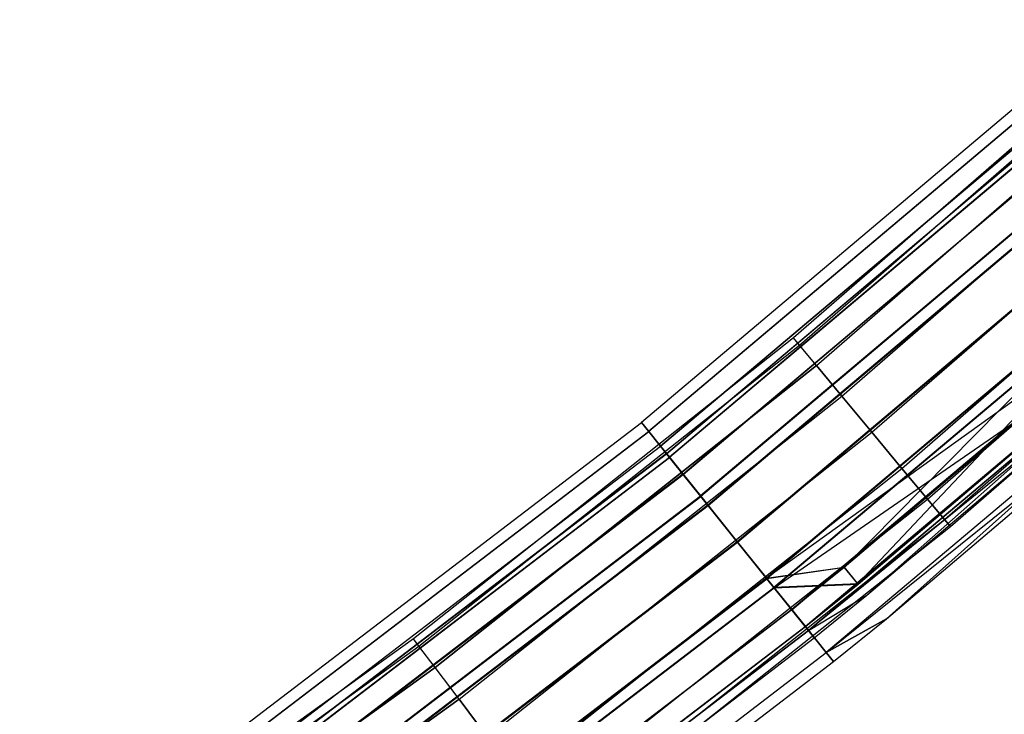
# Model space of a CAD drawing. Extents: x -176 to 176, y -176 to 176.
# Tile 190 of 208: x 97 to 113, y -138 to -126. Entities that reach past the tile are written whole.
import ezdxf

# ---------------------------------------------------------------- set-up
doc = ezdxf.new("R2010")
doc.units = 0
doc.header["$LTSCALE"] = 25.4
doc.layers.get('0').update_dxf_attribs({"linetype": 'CONTINUOUS'})

# ---------------------------------------------------------------- blocks, each defined once
blk = doc.blocks.new('BIURKOWA_B_STL')
at = {"color": 0}
for p, q in [((115.202, -126.371, 408), (109.243, -131.556, 408)), ((115.202, -126.371, 408), (109.243, -131.556, 408)), ((115.202, -126.371, 197), (109.243, -131.556, 197)), ((115.202, -126.371, 197), (109.243, -131.556, 197)), ((109.34, -131.673, 408.765), (115.305, -126.483, 408.765)), ((109.34, -131.673, 408.765), (115.305, -126.483, 408.765)), ((109.34, -131.673, 407.235), (115.305, -126.483, 407.235)), ((109.34, -131.673, 407.235), (115.305, -126.483, 407.235)), ((109.34, -131.673, 197.765), (115.305, -126.483, 197.765)), ((109.34, -131.673, 197.765), (115.305, -126.483, 197.765)), ((109.34, -131.673, 196.235), (115.305, -126.483, 196.235)), ((109.34, -131.673, 196.235), (115.305, -126.483, 196.235)), ((109.617, -132.007, 409.414), (115.597, -126.803, 409.414)), ((109.617, -132.007, 409.414), (115.597, -126.803, 409.414)), ((109.617, -132.007, 406.586), (115.597, -126.803, 406.586)), ((109.617, -132.007, 406.586), (115.597, -126.803, 406.586)), ((109.617, -132.007, 198.414), (115.597, -126.803, 198.414)), ((109.617, -132.007, 198.414), (115.597, -126.803, 198.414)), ((109.617, -132.007, 195.586), (115.597, -126.803, 195.586)), ((109.617, -132.007, 195.586), (115.597, -126.803, 195.586)), ((110.032, -132.506, 409.848), (116.034, -127.283, 409.848)), ((110.032, -132.506, 409.848), (116.034, -127.283, 409.848)), ((110.032, -132.506, 406.152), (116.034, -127.283, 406.152)), ((110.032, -132.506, 406.152), (116.034, -127.283, 406.152)), ((110.032, -132.506, 198.848), (116.034, -127.283, 198.848)), ((110.032, -132.506, 198.848), (116.034, -127.283, 198.848)), ((110.032, -132.506, 195.152), (116.034, -127.283, 195.152)), ((110.032, -132.506, 195.152), (116.034, -127.283, 195.152)), ((113.062, -127.621, 408), (106.765, -132.934, 408)), ((113.062, -127.621, 408), (106.765, -132.934, 408)), ((113.062, -127.621, 196.996), (106.765, -132.934, 196.996)), ((113.062, -127.621, 196.996), (106.765, -132.934, 196.996)), ((113.187, -127.762, 197.952), (106.883, -133.081, 197.952)), ((113.187, -127.762, 197.952), (106.883, -133.081, 197.952)), ((113.189, -127.764, 408.957), (106.884, -133.083, 408.957)), ((113.189, -127.764, 408.957), (106.884, -133.083, 408.957)), ((113.189, -127.764, 407.043), (106.884, -133.083, 407.043)), ((113.189, -127.764, 407.043), (106.884, -133.083, 407.043)), ((113.19, -127.765, 196.04), (106.885, -133.084, 196.04)), ((113.19, -127.765, 196.04), (106.885, -133.084, 196.04)), ((110.521, -133.095, 410), (116.549, -127.849, 410)), ((110.521, -133.095, 410), (116.549, -127.849, 410)), ((110.521, -133.095, 406), (116.549, -127.849, 406)), ((110.521, -133.095, 406), (116.549, -127.849, 406)), ((110.521, -133.095, 199), (116.549, -127.849, 199)), ((110.521, -133.095, 199), (116.549, -127.849, 199)), ((110.521, -133.095, 195), (116.549, -127.849, 195)), ((110.521, -133.095, 195), (116.549, -127.849, 195)), ((107.078, -133.324, 196.996), (113.394, -127.995, 196.996)), ((107.078, -133.324, 196.996), (113.394, -127.995, 196.996)), ((113.394, -127.995, 408), (107.078, -133.324, 408)), ((113.394, -127.995, 408), (107.078, -133.324, 408)), ((107.172, -133.442, 197.761), (113.494, -128.108, 197.761)), ((107.172, -133.442, 197.761), (113.494, -128.108, 197.761)), ((107.173, -133.443, 407.235), (113.495, -128.109, 407.235)), ((107.173, -133.443, 407.235), (113.495, -128.109, 407.235)), ((107.173, -133.443, 408.765), (113.495, -128.109, 408.765)), ((107.173, -133.443, 408.765), (113.495, -128.109, 408.765)), ((107.174, -133.444, 196.231), (113.496, -128.11, 196.231)), ((107.174, -133.444, 196.231), (113.496, -128.11, 196.231)), ((113.545, -128.166, 198.764), (107.221, -133.502, 198.764)), ((113.545, -128.166, 198.764), (107.221, -133.502, 198.764)), ((113.548, -128.169, 409.768), (107.223, -133.505, 409.768)), ((113.548, -128.169, 409.768), (107.223, -133.505, 409.768)), ((113.548, -128.169, 406.232), (107.223, -133.505, 406.232)), ((113.548, -128.169, 406.232), (107.223, -133.505, 406.232)), ((113.55, -128.171, 195.23), (107.225, -133.507, 195.23)), ((113.55, -128.171, 195.23), (107.225, -133.507, 195.23)), ((107.442, -133.778, 198.41), (113.78, -128.431, 198.41)), ((107.442, -133.778, 198.41), (113.78, -128.431, 198.41)), ((107.444, -133.781, 406.586), (113.782, -128.434, 406.586)), ((107.444, -133.781, 409.414), (113.782, -128.434, 409.414)), ((107.444, -133.781, 409.414), (113.782, -128.434, 409.414)), ((107.444, -133.781, 406.586), (113.782, -128.434, 406.586)), ((113.784, -128.436, 195.583), (107.446, -133.783, 195.583)), ((113.784, -128.436, 195.583), (107.446, -133.783, 195.583)), ((111.009, -133.684, 409.848), (117.065, -128.414, 409.848)), ((111.009, -133.684, 409.848), (117.065, -128.414, 409.848)), ((111.009, -133.684, 406.152), (117.065, -128.414, 406.152)), ((111.009, -133.684, 406.152), (117.065, -128.414, 406.152)), ((111.009, -133.684, 198.848), (117.065, -128.414, 198.848)), ((111.009, -133.684, 198.848), (117.065, -128.414, 198.848)), ((111.009, -133.684, 195.152), (117.065, -128.414, 195.152)), ((111.009, -133.684, 195.152), (117.065, -128.414, 195.152)), ((114.082, -128.772, 199.307), (107.727, -134.133, 199.307)), ((114.082, -128.772, 199.307), (107.727, -134.133, 199.307)), ((114.086, -128.776, 410.31), (107.731, -134.138, 410.31)), ((114.086, -128.776, 410.31), (107.731, -134.138, 410.31)), ((114.086, -128.776, 405.69), (107.731, -134.138, 405.69)), ((114.086, -128.776, 405.69), (107.731, -134.138, 405.69)), ((114.088, -128.778, 194.689), (107.733, -134.14, 194.689)), ((114.088, -128.778, 194.689), (107.733, -134.14, 194.689)), ((114.209, -128.915, 198.845), (107.847, -134.282, 198.845)), ((114.209, -128.915, 198.845), (107.847, -134.282, 198.845)), ((114.213, -128.919, 406.152), (107.851, -134.287, 406.152)), ((107.851, -134.287, 409.848), (114.213, -128.919, 409.848)), ((107.851, -134.287, 409.848), (114.213, -128.919, 409.848)), ((114.213, -128.919, 406.152), (107.851, -134.287, 406.152)), ((107.852, -134.289, 195.151), (114.214, -128.921, 195.151)), ((107.852, -134.289, 195.151), (114.214, -128.921, 195.151)), ((111.424, -134.183, 409.414), (117.502, -128.894, 409.414)), ((111.424, -134.183, 409.414), (117.502, -128.894, 409.414)), ((111.424, -134.183, 406.586), (117.502, -128.894, 406.586)), ((111.424, -134.183, 406.586), (117.502, -128.894, 406.586)), ((111.424, -134.183, 198.414), (117.502, -128.894, 198.414)), ((111.424, -134.183, 198.414), (117.502, -128.894, 198.414)), ((111.424, -134.183, 195.586), (117.502, -128.894, 195.586)), ((111.424, -134.183, 195.586), (117.502, -128.894, 195.586)), ((111.701, -134.516, 408.765), (117.794, -129.214, 408.765)), ((111.701, -134.516, 408.765), (117.794, -129.214, 408.765)), ((111.701, -134.516, 407.235), (117.794, -129.214, 407.235)), ((111.701, -134.516, 407.235), (117.794, -129.214, 407.235)), ((111.701, -134.516, 197.765), (117.794, -129.214, 197.765)), ((111.701, -134.516, 197.765), (117.794, -129.214, 197.765)), ((111.701, -134.516, 196.235), (117.794, -129.214, 196.235)), ((111.701, -134.516, 196.235), (117.794, -129.214, 196.235)), ((111.798, -134.633, 408), (117.897, -129.327, 408)), ((111.798, -134.633, 408), (117.897, -129.327, 408)), ((111.798, -134.633, 197), (117.897, -129.327, 197)), ((111.798, -134.633, 197), (117.897, -129.327, 197)), ((114.716, -129.487, 199.5), (108.326, -134.878, 199.5)), ((114.716, -129.487, 199.5), (108.326, -134.878, 199.5)), ((114.716, -129.487, 199), (108.326, -134.878, 199)), ((114.716, -129.487, 199), (108.326, -134.878, 199)), ((114.72, -129.492, 410.5), (108.33, -134.884, 410.5)), ((114.72, -129.492, 410.5), (108.33, -134.884, 410.5)), ((114.72, -129.492, 405.5), (108.33, -134.884, 405.5)), ((114.72, -129.492, 405.5), (108.33, -134.884, 405.5)), ((108.33, -134.884, 410), (114.72, -129.492, 410)), ((108.33, -134.884, 406), (114.72, -129.492, 406)), ((108.33, -134.884, 406), (114.72, -129.492, 406)), ((108.33, -134.884, 410), (114.72, -129.492, 410)), ((114.722, -129.494, 194.5), (108.331, -134.885, 194.5)), ((114.722, -129.494, 194.5), (108.331, -134.885, 194.5)), ((108.331, -134.885, 195), (114.722, -129.494, 195)), ((108.331, -134.885, 195), (114.722, -129.494, 195)), ((115.223, -130.06, 198.851), (108.805, -135.475, 198.851)), ((115.223, -130.06, 198.851), (108.805, -135.475, 198.851)), ((115.228, -130.065, 409.848), (108.809, -135.48, 409.848)), ((115.228, -130.065, 409.848), (108.809, -135.48, 409.848)), ((108.809, -135.48, 406.152), (115.228, -130.065, 406.152)), ((108.809, -135.48, 406.152), (115.228, -130.065, 406.152)), ((115.229, -130.066, 195.153), (108.81, -135.482, 195.153)), ((115.229, -130.066, 195.153), (108.81, -135.482, 195.153)), ((115.228, -130.065, 406.152), (110.071, -135.295, 406.586)), ((115.228, -130.065, 406.152), (110.071, -135.295, 406.586)), ((115.35, -130.203, 199.312), (108.925, -135.624, 199.312)), ((115.35, -130.203, 199.312), (108.925, -135.624, 199.312)), ((115.355, -130.208, 410.31), (108.929, -135.63, 410.31)), ((115.355, -130.208, 410.31), (108.929, -135.63, 410.31)), ((115.355, -130.208, 405.69), (108.929, -135.63, 405.69)), ((115.355, -130.208, 405.69), (108.929, -135.63, 405.69)), ((115.356, -130.21, 194.691), (108.93, -135.631, 194.691)), ((115.356, -130.21, 194.691), (108.93, -135.631, 194.691)), ((115.35, -130.203, 199.312), (110.29, -135.565, 198.773)), ((115.35, -130.203, 199.312), (110.29, -135.565, 198.773)), ((115.654, -130.547, 198.42), (108.805, -135.475, 198.851)), ((115.654, -130.547, 198.42), (108.805, -135.475, 198.851)), ((109.216, -135.987, 195.587), (115.659, -130.551, 195.587)), ((109.216, -135.987, 195.587), (115.659, -130.551, 195.587)), ((115.658, -130.551, 409.414), (109.216, -135.986, 409.414)), ((115.658, -130.551, 409.414), (109.216, -135.986, 409.414)), ((110.067, -135.291, 198.42), (115.654, -130.547, 198.42)), ((110.067, -135.291, 198.42), (115.654, -130.547, 198.42)), ((115.658, -130.551, 406.586), (110.071, -135.295, 406.586)), ((115.658, -130.551, 406.586), (110.071, -135.295, 406.586)), ((108.929, -135.63, 405.69), (115.892, -130.816, 406.232)), ((108.929, -135.63, 405.69), (115.892, -130.816, 406.232)), ((115.892, -130.816, 409.768), (109.437, -136.262, 409.768)), ((115.892, -130.816, 409.768), (109.437, -136.262, 409.768)), ((115.893, -130.816, 195.233), (109.437, -136.263, 195.233)), ((115.893, -130.816, 195.233), (109.437, -136.263, 195.233)), ((110.29, -135.565, 198.773), (115.889, -130.811, 198.773)), ((110.29, -135.565, 198.773), (115.889, -130.811, 198.773)), ((110.294, -135.569, 406.232), (115.892, -130.816, 406.232)), ((110.294, -135.569, 406.232), (115.892, -130.816, 406.232)), ((115.946, -130.875, 408.765), (109.487, -136.324, 408.765)), ((115.946, -130.875, 408.765), (109.487, -136.324, 408.765)), ((109.487, -136.324, 196.235), (115.946, -130.876, 196.235)), ((109.487, -136.324, 196.235), (115.946, -130.876, 196.235)), ((116.046, -130.989, 408), (109.487, -136.324, 408.765)), ((116.046, -130.989, 408), (109.487, -136.324, 408.765)), ((115.946, -130.876, 196.235), (110.44, -135.749, 197)), ((115.946, -130.876, 196.235), (110.44, -135.749, 197)), ((110.44, -135.749, 197), (116.046, -130.989, 197)), ((110.44, -135.749, 197), (116.046, -130.989, 197)), ((110.44, -135.749, 408), (116.046, -130.989, 408)), ((110.44, -135.749, 408), (116.046, -130.989, 408)), ((116.252, -131.221, 408.957), (109.776, -136.684, 408.957)), ((116.252, -131.221, 408.957), (109.776, -136.684, 408.957)), ((116.252, -131.221, 196.044), (109.776, -136.685, 196.044)), ((116.252, -131.221, 196.044), (109.776, -136.685, 196.044)), ((116.252, -131.221, 408.957), (110.756, -136.137, 408)), ((116.252, -131.221, 408.957), (110.756, -136.137, 408)), ((109.776, -136.685, 196.044), (116.378, -131.364, 197)), ((109.776, -136.685, 196.044), (116.378, -131.364, 197)), ((110.756, -136.137, 408), (116.378, -131.364, 408)), ((110.756, -136.137, 408), (116.378, -131.364, 408)), ((110.756, -136.137, 197), (116.378, -131.364, 197)), ((110.756, -136.137, 197), (116.378, -131.364, 197)), ((109.243, -131.556, 408), (103.051, -136.461, 408)), ((109.243, -131.556, 408), (103.051, -136.461, 408)), ((109.243, -131.556, 197), (103.051, -136.461, 197)), ((109.243, -131.556, 197), (103.051, -136.461, 197)), ((103.142, -136.582, 408.765), (109.34, -131.673, 408.765)), ((103.142, -136.582, 408.765), (109.34, -131.673, 408.765)), ((103.142, -136.582, 407.235), (109.34, -131.673, 407.235)), ((103.142, -136.582, 407.235), (109.34, -131.673, 407.235)), ((103.142, -136.582, 197.765), (109.34, -131.673, 197.765)), ((103.142, -136.582, 197.765), (109.34, -131.673, 197.765)), ((103.142, -136.582, 196.235), (109.34, -131.673, 196.235)), ((103.142, -136.582, 196.235), (109.34, -131.673, 196.235)), ((109.34, -131.673, 408.765), (109.243, -131.556, 408)), ((109.34, -131.673, 408.765), (109.243, -131.556, 408)), ((109.34, -131.673, 407.235), (109.243, -131.556, 408)), ((109.34, -131.673, 407.235), (109.243, -131.556, 408)), ((109.34, -131.673, 197.765), (109.243, -131.556, 197)), ((109.34, -131.673, 197.765), (109.243, -131.556, 197)), ((109.34, -131.673, 196.235), (109.243, -131.556, 197)), ((109.34, -131.673, 196.235), (109.243, -131.556, 197)), ((109.617, -132.007, 409.414), (109.34, -131.673, 408.765)), ((109.617, -132.007, 409.414), (109.34, -131.673, 408.765)), ((109.617, -132.007, 406.586), (109.34, -131.673, 407.235)), ((109.617, -132.007, 406.586), (109.34, -131.673, 407.235)), ((109.617, -132.007, 198.414), (109.34, -131.673, 197.765)), ((109.617, -132.007, 198.414), (109.34, -131.673, 197.765)), ((109.617, -132.007, 195.586), (109.34, -131.673, 196.235)), ((109.617, -132.007, 195.586), (109.34, -131.673, 196.235)), ((103.404, -136.928, 409.414), (109.617, -132.007, 409.414)), ((103.404, -136.928, 409.414), (109.617, -132.007, 409.414)), ((109.617, -132.007, 406.586), (103.404, -136.928, 406.586)), ((109.617, -132.007, 406.586), (103.404, -136.928, 406.586)), ((103.404, -136.928, 198.414), (109.617, -132.007, 198.414)), ((103.404, -136.928, 198.414), (109.617, -132.007, 198.414)), ((109.617, -132.007, 195.586), (103.404, -136.928, 195.586)), ((109.617, -132.007, 195.586), (103.404, -136.928, 195.586)), ((110.032, -132.506, 409.848), (109.617, -132.007, 409.414)), ((110.032, -132.506, 409.848), (109.617, -132.007, 409.414)), ((109.617, -132.007, 406.586), (110.032, -132.506, 406.152)), ((109.617, -132.007, 406.586), (110.032, -132.506, 406.152)), ((110.032, -132.506, 198.848), (109.617, -132.007, 198.414)), ((110.032, -132.506, 198.848), (109.617, -132.007, 198.414)), ((109.617, -132.007, 195.586), (110.032, -132.506, 195.152)), ((109.617, -132.007, 195.586), (110.032, -132.506, 195.152)), ((103.795, -137.446, 409.848), (110.032, -132.506, 409.848)), ((103.795, -137.446, 409.848), (110.032, -132.506, 409.848)), ((103.795, -137.446, 406.152), (110.032, -132.506, 406.152)), ((103.795, -137.446, 406.152), (110.032, -132.506, 406.152)), ((103.795, -137.446, 198.848), (110.032, -132.506, 198.848)), ((103.795, -137.446, 198.848), (110.032, -132.506, 198.848)), ((103.795, -137.446, 195.152), (110.032, -132.506, 195.152)), ((103.795, -137.446, 195.152), (110.032, -132.506, 195.152)), ((110.521, -133.095, 410), (110.032, -132.506, 409.848)), ((110.521, -133.095, 410), (110.032, -132.506, 409.848)), ((110.032, -132.506, 406.152), (110.521, -133.095, 406)), ((110.032, -132.506, 406.152), (110.521, -133.095, 406)), ((110.521, -133.095, 199), (110.032, -132.506, 198.848)), ((110.521, -133.095, 199), (110.032, -132.506, 198.848)), ((110.032, -132.506, 195.152), (110.521, -133.095, 195)), ((110.032, -132.506, 195.152), (110.521, -133.095, 195)), ((100.217, -137.937, 408), (106.765, -132.934, 408)), ((100.217, -137.937, 408), (106.765, -132.934, 408)), ((100.217, -137.937, 196.996), (106.765, -132.934, 196.996)), ((100.217, -137.937, 196.996), (106.765, -132.934, 196.996)), ((106.765, -132.934, 408), (106.884, -133.083, 408.957)), ((106.884, -133.083, 407.043), (106.765, -132.934, 408)), ((106.884, -133.083, 407.043), (106.765, -132.934, 408)), ((106.765, -132.934, 408), (106.884, -133.083, 408.957)), ((106.765, -132.934, 196.996), (106.883, -133.081, 197.952)), ((106.885, -133.084, 196.04), (106.765, -132.934, 196.996)), ((106.885, -133.084, 196.04), (106.765, -132.934, 196.996)), ((106.765, -132.934, 196.996), (106.883, -133.081, 197.952)), ((100.328, -138.09, 197.952), (106.883, -133.081, 197.952)), ((100.328, -138.09, 197.952), (106.883, -133.081, 197.952)), ((100.329, -138.091, 407.043), (106.884, -133.083, 407.043)), ((100.329, -138.091, 407.043), (106.884, -133.083, 407.043)), ((100.329, -138.091, 408.957), (106.884, -133.083, 408.957)), ((100.329, -138.091, 408.957), (106.884, -133.083, 408.957)), ((100.33, -138.093, 196.04), (106.885, -133.084, 196.04)), ((100.33, -138.093, 196.04), (106.885, -133.084, 196.04)), ((104.256, -138.057, 410), (110.521, -133.095, 410)), ((104.256, -138.057, 410), (110.521, -133.095, 410)), ((104.256, -138.057, 406), (110.521, -133.095, 406)), ((104.256, -138.057, 406), (110.521, -133.095, 406)), ((104.256, -138.057, 199), (110.521, -133.095, 199)), ((104.256, -138.057, 199), (110.521, -133.095, 199)), ((104.256, -138.057, 195), (110.521, -133.095, 195)), ((104.256, -138.057, 195), (110.521, -133.095, 195)), ((106.883, -133.081, 197.952), (107.221, -133.502, 198.764)), ((106.883, -133.081, 197.952), (107.221, -133.502, 198.764)), ((106.884, -133.083, 408.957), (107.223, -133.505, 409.768)), ((107.223, -133.505, 406.232), (106.884, -133.083, 407.043)), ((107.223, -133.505, 406.232), (106.884, -133.083, 407.043)), ((106.884, -133.083, 408.957), (107.223, -133.505, 409.768)), ((107.225, -133.507, 195.23), (106.885, -133.084, 196.04)), ((107.225, -133.507, 195.23), (106.885, -133.084, 196.04)), ((111.009, -133.684, 409.848), (110.521, -133.095, 410)), ((111.009, -133.684, 409.848), (110.521, -133.095, 410)), ((110.521, -133.095, 406), (111.009, -133.684, 406.152)), ((110.521, -133.095, 406), (111.009, -133.684, 406.152)), ((111.009, -133.684, 198.848), (110.521, -133.095, 199)), ((111.009, -133.684, 198.848), (110.521, -133.095, 199)), ((110.521, -133.095, 195), (111.009, -133.684, 195.152)), ((110.521, -133.095, 195), (111.009, -133.684, 195.152)), ((100.511, -138.342, 196.996), (107.078, -133.324, 196.996)), ((100.511, -138.342, 196.996), (107.078, -133.324, 196.996)), ((100.511, -138.342, 408), (107.078, -133.324, 408)), ((100.511, -138.342, 408), (107.078, -133.324, 408)), ((107.172, -133.442, 197.761), (107.078, -133.324, 196.996)), ((107.078, -133.324, 196.996), (107.174, -133.444, 196.231)), ((107.078, -133.324, 196.996), (107.174, -133.444, 196.231)), ((107.172, -133.442, 197.761), (107.078, -133.324, 196.996)), ((107.173, -133.443, 407.235), (107.078, -133.324, 408)), ((107.173, -133.443, 408.765), (107.078, -133.324, 408)), ((107.173, -133.443, 407.235), (107.078, -133.324, 408)), ((107.173, -133.443, 408.765), (107.078, -133.324, 408)), ((100.6, -138.464, 197.761), (107.172, -133.442, 197.761)), ((100.6, -138.464, 197.761), (107.172, -133.442, 197.761)), ((107.173, -133.443, 407.235), (100.601, -138.465, 407.235)), ((100.601, -138.465, 408.765), (107.173, -133.443, 408.765)), ((100.601, -138.465, 408.765), (107.173, -133.443, 408.765)), ((107.173, -133.443, 407.235), (100.601, -138.465, 407.235)), ((100.602, -138.466, 196.231), (107.174, -133.444, 196.231)), ((100.602, -138.466, 196.231), (107.174, -133.444, 196.231)), ((100.645, -138.527, 198.764), (107.221, -133.502, 198.764)), ((100.645, -138.527, 198.764), (107.221, -133.502, 198.764)), ((100.648, -138.53, 406.232), (107.223, -133.505, 406.232)), ((100.648, -138.53, 406.232), (107.223, -133.505, 406.232)), ((100.648, -138.53, 409.768), (107.223, -133.505, 409.768)), ((100.648, -138.53, 409.768), (107.223, -133.505, 409.768)), ((100.649, -138.532, 195.23), (107.225, -133.507, 195.23)), ((100.649, -138.532, 195.23), (107.225, -133.507, 195.23)), ((107.442, -133.778, 198.41), (107.172, -133.442, 197.761)), ((107.442, -133.778, 198.41), (107.172, -133.442, 197.761)), ((107.173, -133.443, 407.235), (107.444, -133.781, 406.586)), ((107.173, -133.443, 407.235), (107.444, -133.781, 406.586)), ((107.444, -133.781, 409.414), (107.173, -133.443, 408.765)), ((107.444, -133.781, 409.414), (107.173, -133.443, 408.765)), ((107.174, -133.444, 196.231), (107.446, -133.783, 195.583)), ((107.174, -133.444, 196.231), (107.446, -133.783, 195.583)), ((107.221, -133.502, 198.764), (107.727, -134.133, 199.307)), ((107.221, -133.502, 198.764), (107.727, -134.133, 199.307)), ((107.223, -133.505, 409.768), (107.731, -134.138, 410.31)), ((107.731, -134.138, 405.69), (107.223, -133.505, 406.232)), ((107.731, -134.138, 405.69), (107.223, -133.505, 406.232)), ((107.223, -133.505, 409.768), (107.731, -134.138, 410.31)), ((107.733, -134.14, 194.689), (107.225, -133.507, 195.23)), ((107.733, -134.14, 194.689), (107.225, -133.507, 195.23)), ((104.717, -138.668, 409.848), (111.009, -133.684, 409.848)), ((104.717, -138.668, 409.848), (111.009, -133.684, 409.848)), ((104.717, -138.668, 406.152), (111.009, -133.684, 406.152)), ((104.717, -138.668, 406.152), (111.009, -133.684, 406.152)), ((104.717, -138.668, 198.848), (111.009, -133.684, 198.848)), ((104.717, -138.668, 198.848), (111.009, -133.684, 198.848)), ((104.717, -138.668, 195.152), (111.009, -133.684, 195.152)), ((104.717, -138.668, 195.152), (111.009, -133.684, 195.152)), ((111.424, -134.183, 409.414), (111.009, -133.684, 409.848)), ((111.424, -134.183, 409.414), (111.009, -133.684, 409.848)), ((111.009, -133.684, 406.152), (111.424, -134.183, 406.586)), ((111.009, -133.684, 406.152), (111.424, -134.183, 406.586)), ((111.424, -134.183, 198.414), (111.009, -133.684, 198.848)), ((111.424, -134.183, 198.414), (111.009, -133.684, 198.848)), ((111.009, -133.684, 195.152), (111.424, -134.183, 195.586)), ((111.009, -133.684, 195.152), (111.424, -134.183, 195.586)), ((107.442, -133.778, 198.41), (100.853, -138.813, 198.41)), ((107.442, -133.778, 198.41), (100.853, -138.813, 198.41)), ((100.856, -138.816, 406.586), (107.444, -133.781, 406.586)), ((100.856, -138.816, 406.586), (107.444, -133.781, 406.586)), ((100.856, -138.816, 409.414), (107.444, -133.781, 409.414)), ((100.856, -138.816, 409.414), (107.444, -133.781, 409.414)), ((100.857, -138.818, 195.583), (107.446, -133.783, 195.583)), ((100.857, -138.818, 195.583), (107.446, -133.783, 195.583)), ((107.847, -134.282, 198.845), (107.442, -133.778, 198.41)), ((107.847, -134.282, 198.845), (107.442, -133.778, 198.41)), ((107.444, -133.781, 406.586), (107.851, -134.287, 406.152)), ((107.851, -134.287, 409.848), (107.444, -133.781, 409.414)), ((107.851, -134.287, 409.848), (107.444, -133.781, 409.414)), ((107.444, -133.781, 406.586), (107.851, -134.287, 406.152)), ((107.852, -134.289, 195.151), (107.446, -133.783, 195.583)), ((107.852, -134.289, 195.151), (107.446, -133.783, 195.583)), ((101.121, -139.181, 199.307), (107.727, -134.133, 199.307)), ((101.121, -139.181, 199.307), (107.727, -134.133, 199.307)), ((101.125, -139.186, 405.69), (107.731, -134.138, 405.69)), ((101.125, -139.186, 405.69), (107.731, -134.138, 405.69)), ((101.125, -139.186, 410.31), (107.731, -134.138, 410.31)), ((101.125, -139.186, 410.31), (107.731, -134.138, 410.31)), ((101.126, -139.188, 194.689), (107.733, -134.14, 194.689)), ((101.126, -139.188, 194.689), (107.733, -134.14, 194.689)), ((105.108, -139.186, 409.414), (111.424, -134.183, 409.414)), ((105.108, -139.186, 409.414), (111.424, -134.183, 409.414)), ((105.108, -139.186, 406.586), (111.424, -134.183, 406.586)), ((105.108, -139.186, 406.586), (111.424, -134.183, 406.586)), ((105.108, -139.186, 198.414), (111.424, -134.183, 198.414)), ((105.108, -139.186, 198.414), (111.424, -134.183, 198.414)), ((105.108, -139.186, 195.586), (111.424, -134.183, 195.586)), ((105.108, -139.186, 195.586), (111.424, -134.183, 195.586)), ((107.727, -134.133, 199.307), (108.326, -134.878, 199.5)), ((107.727, -134.133, 199.307), (108.326, -134.878, 199.5)), ((107.731, -134.138, 410.31), (108.33, -134.884, 410.5)), ((108.33, -134.884, 405.5), (107.731, -134.138, 405.69)), ((108.33, -134.884, 405.5), (107.731, -134.138, 405.69)), ((107.731, -134.138, 410.31), (108.33, -134.884, 410.5)), ((108.331, -134.885, 194.5), (107.733, -134.14, 194.689)), ((108.331, -134.885, 194.5), (107.733, -134.14, 194.689)), ((111.701, -134.516, 408.765), (111.424, -134.183, 409.414)), ((111.701, -134.516, 408.765), (111.424, -134.183, 409.414)), ((111.424, -134.183, 406.586), (111.701, -134.516, 407.235)), ((111.424, -134.183, 406.586), (111.701, -134.516, 407.235)), ((111.701, -134.516, 197.765), (111.424, -134.183, 198.414)), ((111.701, -134.516, 197.765), (111.424, -134.183, 198.414)), ((111.424, -134.183, 195.586), (111.701, -134.516, 196.235)), ((111.424, -134.183, 195.586), (111.701, -134.516, 196.235)), ((107.847, -134.282, 198.845), (101.234, -139.336, 198.845)), ((107.847, -134.282, 198.845), (101.234, -139.336, 198.845)), ((101.237, -139.341, 409.848), (107.851, -134.287, 409.848)), ((101.237, -139.341, 406.152), (107.851, -134.287, 406.152)), ((101.237, -139.341, 409.848), (107.851, -134.287, 409.848)), ((101.237, -139.341, 406.152), (107.851, -134.287, 406.152)), ((107.852, -134.289, 195.151), (101.238, -139.343, 195.151)), ((107.852, -134.289, 195.151), (101.238, -139.343, 195.151)), ((108.326, -134.878, 199), (107.847, -134.282, 198.845)), ((108.326, -134.878, 199), (107.847, -134.282, 198.845)), ((108.33, -134.884, 410), (107.851, -134.287, 409.848)), ((108.33, -134.884, 406), (107.851, -134.287, 406.152)), ((108.33, -134.884, 410), (107.851, -134.287, 409.848)), ((108.33, -134.884, 406), (107.851, -134.287, 406.152)), ((107.852, -134.289, 195.151), (108.331, -134.885, 195)), ((107.852, -134.289, 195.151), (108.331, -134.885, 195)), ((105.369, -139.532, 408.765), (111.701, -134.516, 408.765)), ((105.369, -139.532, 408.765), (111.701, -134.516, 408.765)), ((105.369, -139.532, 407.235), (111.701, -134.516, 407.235)), ((105.369, -139.532, 407.235), (111.701, -134.516, 407.235)), ((105.369, -139.532, 197.765), (111.701, -134.516, 197.765)), ((105.369, -139.532, 197.765), (111.701, -134.516, 197.765)), ((105.369, -139.532, 196.235), (111.701, -134.516, 196.235)), ((105.369, -139.532, 196.235), (111.701, -134.516, 196.235)), ((111.798, -134.633, 408), (111.701, -134.516, 408.765)), ((111.798, -134.633, 408), (111.701, -134.516, 408.765)), ((111.701, -134.516, 407.235), (111.798, -134.633, 408)), ((111.701, -134.516, 407.235), (111.798, -134.633, 408)), ((111.798, -134.633, 197), (111.701, -134.516, 197.765)), ((111.798, -134.633, 197), (111.701, -134.516, 197.765)), ((111.701, -134.516, 196.235), (111.798, -134.633, 197)), ((111.701, -134.516, 196.235), (111.798, -134.633, 197)), ((105.461, -139.653, 408), (111.798, -134.633, 408)), ((105.461, -139.653, 408), (111.798, -134.633, 408)), ((105.461, -139.653, 197), (111.798, -134.633, 197)), ((105.461, -139.653, 197), (111.798, -134.633, 197)), ((101.683, -139.954, 199.5), (108.326, -134.878, 199.5)), ((101.683, -139.954, 199.5), (108.326, -134.878, 199.5)), ((108.326, -134.878, 199), (101.683, -139.954, 199)), ((108.326, -134.878, 199), (101.683, -139.954, 199)), ((108.326, -134.878, 199.5), (108.925, -135.624, 199.312)), ((108.326, -134.878, 199.5), (108.925, -135.624, 199.312)), ((108.805, -135.475, 198.851), (108.326, -134.878, 199)), ((108.805, -135.475, 198.851), (108.326, -134.878, 199)), ((101.687, -139.96, 405.5), (108.33, -134.884, 405.5)), ((101.687, -139.96, 405.5), (108.33, -134.884, 405.5)), ((101.687, -139.96, 410.5), (108.33, -134.884, 410.5)), ((101.687, -139.96, 410.5), (108.33, -134.884, 410.5)), ((108.33, -134.884, 410), (101.687, -139.96, 410)), ((108.33, -134.884, 410), (101.687, -139.96, 410)), ((108.33, -134.884, 406), (101.687, -139.96, 406)), ((108.33, -134.884, 406), (101.687, -139.96, 406)), ((101.688, -139.962, 194.5), (108.331, -134.885, 194.5)), ((101.688, -139.962, 194.5), (108.331, -134.885, 194.5)), ((101.688, -139.962, 195), (108.331, -134.885, 195)), ((101.688, -139.962, 195), (108.331, -134.885, 195)), ((108.33, -134.884, 410.5), (108.929, -135.63, 410.31)), ((108.929, -135.63, 405.69), (108.33, -134.884, 405.5)), ((108.929, -135.63, 405.69), (108.33, -134.884, 405.5)), ((108.33, -134.884, 410.5), (108.929, -135.63, 410.31)), ((108.809, -135.48, 409.848), (108.33, -134.884, 410)), ((108.809, -135.48, 409.848), (108.33, -134.884, 410)), ((108.33, -134.884, 406), (108.809, -135.48, 406.152)), ((108.33, -134.884, 406), (108.809, -135.48, 406.152)), ((108.93, -135.631, 194.691), (108.331, -134.885, 194.5)), ((108.93, -135.631, 194.691), (108.331, -134.885, 194.5)), ((108.331, -134.885, 195), (108.81, -135.482, 195.153)), ((108.331, -134.885, 195), (108.81, -135.482, 195.153)), ((108.805, -135.475, 198.851), (110.067, -135.291, 198.42)), ((108.805, -135.475, 198.851), (110.067, -135.291, 198.42)), ((108.809, -135.48, 406.152), (110.071, -135.295, 406.586)), ((108.809, -135.48, 406.152), (110.071, -135.295, 406.586)), ((109.212, -135.982, 198.42), (110.067, -135.291, 198.42)), ((109.212, -135.982, 198.42), (110.067, -135.291, 198.42)), ((110.071, -135.295, 406.586), (109.216, -135.986, 406.586)), ((110.071, -135.295, 406.586), (109.216, -135.986, 406.586)), ((110.29, -135.565, 198.773), (110.067, -135.291, 198.42)), ((110.29, -135.565, 198.773), (110.067, -135.291, 198.42)), ((110.294, -135.569, 406.232), (110.071, -135.295, 406.586)), ((110.294, -135.569, 406.232), (110.071, -135.295, 406.586)), ((108.805, -135.475, 198.851), (102.133, -140.574, 198.851)), ((108.805, -135.475, 198.851), (102.133, -140.574, 198.851)), ((108.809, -135.48, 409.848), (102.137, -140.579, 409.848)), ((108.809, -135.48, 409.848), (102.137, -140.579, 409.848)), ((102.137, -140.579, 406.152), (108.809, -135.48, 406.152)), ((102.137, -140.579, 406.152), (108.809, -135.48, 406.152)), ((102.138, -140.58, 195.153), (108.81, -135.482, 195.153)), ((102.138, -140.58, 195.153), (108.81, -135.482, 195.153)), ((109.212, -135.982, 198.42), (108.805, -135.475, 198.851)), ((109.212, -135.982, 198.42), (108.805, -135.475, 198.851)), ((109.216, -135.986, 409.414), (108.809, -135.48, 409.848)), ((109.216, -135.986, 409.414), (108.809, -135.48, 409.848)), ((109.216, -135.986, 406.586), (108.809, -135.48, 406.152)), ((109.216, -135.986, 406.586), (108.809, -135.48, 406.152)), ((109.216, -135.987, 195.587), (108.81, -135.482, 195.153)), ((109.216, -135.987, 195.587), (108.81, -135.482, 195.153)), ((102.245, -140.728, 199.312), (108.925, -135.624, 199.312)), ((102.245, -140.728, 199.312), (108.925, -135.624, 199.312)), ((102.249, -140.734, 405.69), (108.929, -135.63, 405.69)), ((102.249, -140.734, 405.69), (108.929, -135.63, 405.69)), ((102.249, -140.734, 410.31), (108.929, -135.63, 410.31)), ((102.249, -140.734, 410.31), (108.929, -135.63, 410.31)), ((102.25, -140.735, 194.691), (108.93, -135.631, 194.691)), ((102.25, -140.735, 194.691), (108.93, -135.631, 194.691)), ((110.29, -135.565, 198.773), (108.925, -135.624, 199.312)), ((110.29, -135.565, 198.773), (108.925, -135.624, 199.312)), ((108.925, -135.624, 199.312), (109.434, -136.258, 198.773)), ((108.925, -135.624, 199.312), (109.434, -136.258, 198.773)), ((108.929, -135.63, 405.69), (110.294, -135.569, 406.232)), ((108.929, -135.63, 405.69), (110.294, -135.569, 406.232)), ((109.437, -136.262, 406.232), (108.929, -135.63, 405.69)), ((108.929, -135.63, 410.31), (109.437, -136.262, 409.768)), ((109.437, -136.262, 406.232), (108.929, -135.63, 405.69)), ((108.929, -135.63, 410.31), (109.437, -136.262, 409.768)), ((109.437, -136.263, 195.233), (108.93, -135.631, 194.691)), ((109.437, -136.263, 195.233), (108.93, -135.631, 194.691)), ((109.434, -136.258, 198.773), (110.29, -135.565, 198.773)), ((109.434, -136.258, 198.773), (110.29, -135.565, 198.773)), ((109.437, -136.262, 406.232), (110.294, -135.569, 406.232)), ((109.437, -136.262, 406.232), (110.294, -135.569, 406.232)), ((109.487, -136.324, 196.235), (110.44, -135.749, 197)), ((109.487, -136.324, 196.235), (110.44, -135.749, 197)), ((109.487, -136.324, 408.765), (110.44, -135.749, 408)), ((109.487, -136.324, 408.765), (110.44, -135.749, 408)), ((109.582, -136.443, 197), (110.44, -135.749, 197)), ((109.582, -136.443, 197), (110.44, -135.749, 197)), ((109.582, -136.443, 408), (110.44, -135.749, 408)), ((109.582, -136.443, 408), (110.44, -135.749, 408)), ((110.44, -135.749, 197), (110.44, -135.749, 408)), ((110.44, -135.749, 197), (110.44, -135.749, 408)), ((102.515, -141.1, 198.42), (109.212, -135.982, 198.42)), ((102.515, -141.1, 198.42), (109.212, -135.982, 198.42)), ((109.216, -135.986, 406.586), (102.518, -141.104, 406.586)), ((109.216, -135.986, 409.414), (102.518, -141.104, 409.414)), ((109.216, -135.986, 409.414), (102.518, -141.104, 409.414)), ((109.216, -135.986, 406.586), (102.518, -141.104, 406.586)), ((109.216, -135.987, 195.587), (102.519, -141.105, 195.587)), ((109.216, -135.987, 195.587), (102.519, -141.105, 195.587)), ((109.434, -136.258, 198.773), (109.212, -135.982, 198.42)), ((109.434, -136.258, 198.773), (109.212, -135.982, 198.42)), ((109.437, -136.262, 406.232), (109.216, -135.986, 406.586)), ((109.437, -136.262, 406.232), (109.216, -135.986, 406.586)), ((109.487, -136.324, 408.765), (109.216, -135.986, 409.414)), ((109.487, -136.324, 408.765), (109.216, -135.986, 409.414)), ((109.216, -135.987, 195.587), (109.487, -136.324, 196.235)), ((109.216, -135.987, 195.587), (109.487, -136.324, 196.235)), ((110.756, -136.137, 408), (109.776, -136.684, 408.957)), ((110.756, -136.137, 408), (109.776, -136.684, 408.957)), ((109.776, -136.685, 196.044), (110.756, -136.137, 197)), ((109.776, -136.685, 196.044), (110.756, -136.137, 197)), ((109.896, -136.833, 408), (110.756, -136.137, 408)), ((109.896, -136.833, 408), (110.756, -136.137, 408)), ((109.896, -136.833, 197), (110.756, -136.137, 197)), ((109.896, -136.833, 197), (110.756, -136.137, 197)), ((110.756, -136.137, 408), (110.756, -136.137, 197)), ((110.756, -136.137, 408), (110.756, -136.137, 197)), ((102.723, -141.386, 198.773), (109.434, -136.258, 198.773)), ((102.723, -141.386, 198.773), (109.434, -136.258, 198.773)), ((102.726, -141.39, 406.232), (109.437, -136.262, 406.232)), ((102.726, -141.39, 406.232), (109.437, -136.262, 406.232)), ((102.726, -141.39, 409.768), (109.437, -136.262, 409.768)), ((102.726, -141.39, 409.768), (109.437, -136.262, 409.768)), ((102.726, -141.391, 195.233), (109.437, -136.263, 195.233)), ((102.726, -141.391, 195.233), (109.437, -136.263, 195.233)), ((102.773, -141.455, 196.235), (109.487, -136.324, 196.235)), ((102.773, -141.455, 196.235), (109.487, -136.324, 196.235)), ((109.487, -136.324, 408.765), (102.773, -141.455, 408.765)), ((109.487, -136.324, 408.765), (102.773, -141.455, 408.765)), ((109.437, -136.262, 409.768), (109.776, -136.684, 408.957)), ((109.437, -136.262, 409.768), (109.776, -136.684, 408.957)), ((109.776, -136.685, 196.044), (109.437, -136.263, 195.233)), ((109.776, -136.685, 196.044), (109.437, -136.263, 195.233)), ((109.582, -136.443, 197), (109.487, -136.324, 196.235)), ((109.582, -136.443, 197), (109.487, -136.324, 196.235)), ((109.582, -136.443, 408), (109.487, -136.324, 408.765)), ((109.582, -136.443, 408), (109.487, -136.324, 408.765)), ((103.051, -136.461, 408), (96.638, -141.075, 408)), ((103.051, -136.461, 408), (96.638, -141.075, 408)), ((103.051, -136.461, 197), (96.638, -141.075, 197)), ((103.051, -136.461, 197), (96.638, -141.075, 197)), ((102.862, -141.578, 197), (109.582, -136.443, 197)), ((102.862, -141.578, 197), (109.582, -136.443, 197)), ((102.862, -141.578, 408), (109.582, -136.443, 408)), ((102.862, -141.578, 408), (109.582, -136.443, 408)), ((103.142, -136.582, 408.765), (103.051, -136.461, 408)), ((103.142, -136.582, 408.765), (103.051, -136.461, 408)), ((103.142, -136.582, 407.235), (103.051, -136.461, 408)), ((103.142, -136.582, 407.235), (103.051, -136.461, 408)), ((103.142, -136.582, 197.765), (103.051, -136.461, 197)), ((103.142, -136.582, 197.765), (103.051, -136.461, 197)), ((103.142, -136.582, 196.235), (103.051, -136.461, 197)), ((103.142, -136.582, 196.235), (103.051, -136.461, 197)), ((109.582, -136.443, 197), (109.582, -136.443, 408)), ((109.582, -136.443, 197), (109.582, -136.443, 408)), ((96.724, -141.2, 408.765), (103.142, -136.582, 408.765)), ((96.724, -141.2, 408.765), (103.142, -136.582, 408.765)), ((96.724, -141.2, 407.235), (103.142, -136.582, 407.235)), ((96.724, -141.2, 407.235), (103.142, -136.582, 407.235)), ((96.724, -141.2, 197.765), (103.142, -136.582, 197.765)), ((96.724, -141.2, 197.765), (103.142, -136.582, 197.765)), ((96.724, -141.2, 196.235), (103.142, -136.582, 196.235)), ((96.724, -141.2, 196.235), (103.142, -136.582, 196.235)), ((103.404, -136.928, 409.414), (103.142, -136.582, 408.765)), ((103.404, -136.928, 409.414), (103.142, -136.582, 408.765)), ((103.404, -136.928, 406.586), (103.142, -136.582, 407.235)), ((103.404, -136.928, 406.586), (103.142, -136.582, 407.235)), ((103.404, -136.928, 198.414), (103.142, -136.582, 197.765)), ((103.404, -136.928, 198.414), (103.142, -136.582, 197.765)), ((103.404, -136.928, 195.586), (103.142, -136.582, 196.235)), ((103.404, -136.928, 195.586), (103.142, -136.582, 196.235)), ((103.044, -141.829, 408.957), (109.776, -136.684, 408.957)), ((103.044, -141.829, 408.957), (109.776, -136.684, 408.957)), ((103.045, -141.829, 196.044), (109.776, -136.685, 196.044)), ((103.045, -141.829, 196.044), (109.776, -136.685, 196.044)), ((109.776, -136.684, 408.957), (109.896, -136.833, 408)), ((109.776, -136.684, 408.957), (109.896, -136.833, 408)), ((109.896, -136.833, 197), (109.776, -136.685, 196.044)), ((109.896, -136.833, 197), (109.776, -136.685, 196.044)), ((96.969, -141.558, 409.414), (103.404, -136.928, 409.414)), ((96.969, -141.558, 409.414), (103.404, -136.928, 409.414)), ((103.404, -136.928, 406.586), (96.969, -141.558, 406.586)), ((103.404, -136.928, 406.586), (96.969, -141.558, 406.586)), ((96.969, -141.558, 198.414), (103.404, -136.928, 198.414)), ((96.969, -141.558, 198.414), (103.404, -136.928, 198.414)), ((103.404, -136.928, 195.586), (96.969, -141.558, 195.586)), ((103.404, -136.928, 195.586), (96.969, -141.558, 195.586)), ((103.156, -141.982, 408), (109.896, -136.833, 408)), ((103.156, -141.982, 408), (109.896, -136.833, 408)), ((103.156, -141.982, 197), (109.896, -136.833, 197)), ((103.156, -141.982, 197), (109.896, -136.833, 197)), ((103.795, -137.446, 409.848), (103.404, -136.928, 409.414)), ((103.795, -137.446, 409.848), (103.404, -136.928, 409.414)), ((103.795, -137.446, 406.152), (103.404, -136.928, 406.586)), ((103.795, -137.446, 406.152), (103.404, -136.928, 406.586)), ((103.795, -137.446, 198.848), (103.404, -136.928, 198.414)), ((103.795, -137.446, 198.848), (103.404, -136.928, 198.414)), ((103.795, -137.446, 195.152), (103.404, -136.928, 195.586)), ((103.795, -137.446, 195.152), (103.404, -136.928, 195.586)), ((109.896, -136.833, 408), (109.896, -136.833, 197)), ((109.896, -136.833, 408), (109.896, -136.833, 197)), ((97.336, -142.093, 409.848), (103.795, -137.446, 409.848)), ((97.336, -142.093, 409.848), (103.795, -137.446, 409.848)), ((103.795, -137.446, 406.152), (97.336, -142.093, 406.152)), ((103.795, -137.446, 406.152), (97.336, -142.093, 406.152)), ((97.336, -142.093, 198.848), (103.795, -137.446, 198.848)), ((97.336, -142.093, 198.848), (103.795, -137.446, 198.848)), ((103.795, -137.446, 195.152), (97.336, -142.093, 195.152)), ((103.795, -137.446, 195.152), (97.336, -142.093, 195.152)), ((104.256, -138.057, 410), (103.795, -137.446, 409.848)), ((104.256, -138.057, 410), (103.795, -137.446, 409.848)), ((103.795, -137.446, 406.152), (104.256, -138.057, 406)), ((103.795, -137.446, 406.152), (104.256, -138.057, 406)), ((104.256, -138.057, 199), (103.795, -137.446, 198.848)), ((104.256, -138.057, 199), (103.795, -137.446, 198.848)), ((103.795, -137.446, 195.152), (104.256, -138.057, 195)), ((103.795, -137.446, 195.152), (104.256, -138.057, 195))]:
    blk.add_line(p, q, dxfattribs=at)

msp = doc.modelspace()

# ---------------------------------------------------------------- block references
at = {"color": 253}
msp.add_blockref('BIURKOWA_B_STL', (0, 0), dxfattribs=at)

doc.saveas('drawing.dxf')
